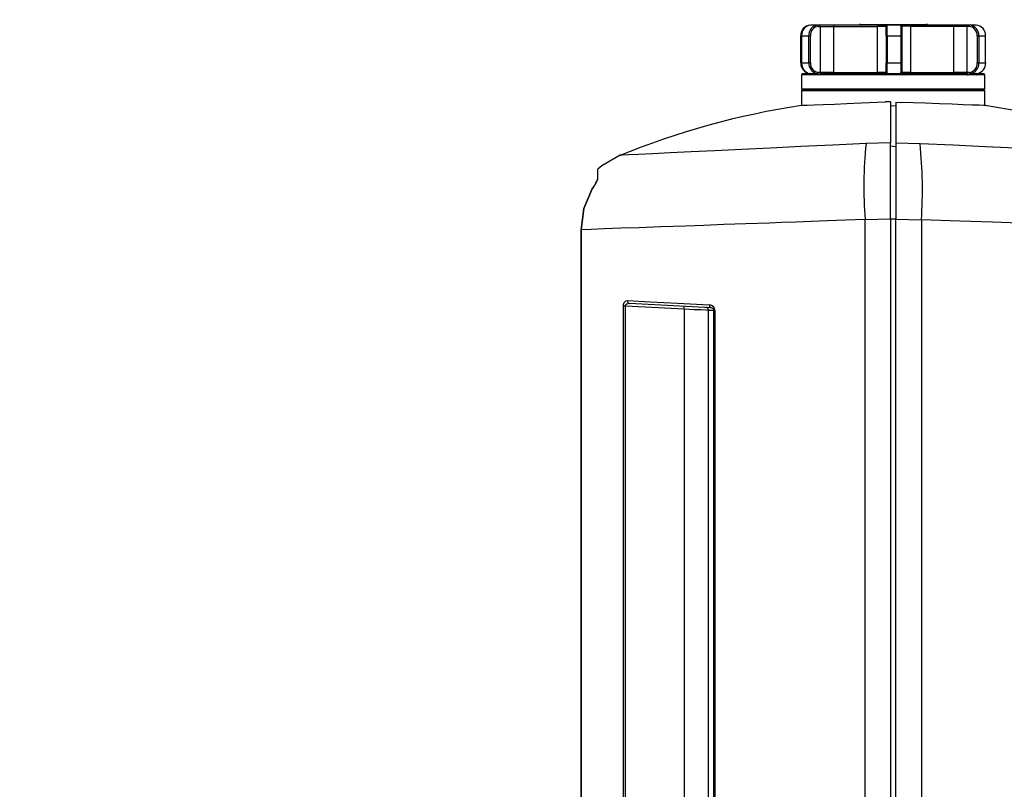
# Model space of a CAD drawing. Header units: inches. Extents: x 0.6 to 33.8, y 0 to 21.7.
# Tile 15 of 169: x 6.9 to 8.7, y 10.2 to 11.6. Entities that reach past the tile are written whole.
import ezdxf

# ---------------------------------------------------------------- set-up
doc = ezdxf.new("R2010")
doc.units = ezdxf.units.IN
doc.header["$MEASUREMENT"] = 0
doc.layers.add('FORMAT', color=7, linetype='Continuous')
doc.styles.add('SLDTEXTSTYLE3', font='TXT', dxfattribs={"width": 0.75})
doc.dimstyles.new('SLDDIMSTYLE0', dxfattribs={"dimtxt": 0.125, "dimasz": 0.13, "dimexe": 0, "dimexo": 0.0625, "dimgap": 0.03125, "dimtad": 0, "dimtih": 1, "dimtoh": 1, "dimdec": 1, "dimlfac": 4, "dimrnd": 1e-09, "dimzin": 12, "dimdsep": 46, "dimtxsty": 'SLDTEXTSTYLE3', "dimsah": 1, "dimcen": 0.09, "dimadec": 0, "dimazin": 3, "dimtfac": 1, "dimtdec": 1, "dimtofl": 0, "dimtmove": 0, "dimatfit": 3, "dimfxl": 0, "dimfrac": 2, "dimtolj": 1, "dimtzin": 12, "dimarcsym": 0})

# ---------------------------------------------------------------- blocks, each defined once
blk = doc.blocks.new('_D_3')
at = {"layer": 'FORMAT'}
for p, q in [((5.9903, 17.001), (3.3416, 17.001)), ((3.4666, 17.001), (3.4666, 10.7356)), ((3.2819, 10.7102), (3.2438, 10.7102)), ((3.2438, 10.7102), (3.2438, 10.5118)), ((3.6513, 10.7102), (3.6894, 10.7102)), ((3.6894, 10.7102), (3.6894, 10.5118)), ((3.2438, 10.5118), (3.2819, 10.5118)), ((3.6894, 10.5118), (3.6513, 10.5118)), ((3.4666, 4.0594), (3.4666, 10.3248)), ((13.003, 4.0594), (3.3416, 4.0594))]:
    blk.add_line(p, q, dxfattribs=at)
for points in [[(3.4666, 17.001), (3.4466, 16.871), (3.4866, 16.871)], [(3.4666, 4.0594), (3.4866, 4.1894), (3.4466, 4.1894)]]:
    blk.add_solid(points, dxfattribs=at)
at = {"layer": 'FORMAT', "char_height": 0.125, "attachment_point": 1, "style": 'SLDTEXTSTYLE3'}
for s, insert in [('1315', (3.2819, 10.6729)), ('51.8', (3.305, 10.4859))]:
    blk.add_mtext(s, dxfattribs=dict(at, insert=insert))

msp = doc.modelspace()

# ---------------------------------------------------------------- linework, layer by layer
at = {"color": 7, "linetype": 'Continuous'}
for p, q in [((8.3175, 11.5872), (8.3047, 11.5872)), ((8.3186, 11.5849), (8.3175, 11.5872)), ((8.3202, 11.5872), (8.3175, 11.5872)), ((8.3186, 11.5849), (8.3213, 11.5849)), ((8.3202, 11.5872), (8.3213, 11.5849)), ((8.3474, 11.5872), (8.3202, 11.5872)), ((8.3213, 11.5849), (8.3213, 11.5006)), ((8.3213, 11.5849), (8.3458, 11.5849)), ((8.3474, 11.5872), (8.3458, 11.5849)), ((8.3458, 11.5849), (8.4258, 11.5849)), ((8.3458, 11.5849), (8.3458, 11.5006)), ((8.4262, 11.5872), (8.3474, 11.5872)), ((8.3929, 11.5882), (8.3929, 11.5872)), ((8.3953, 11.5882), (8.3929, 11.5882)), ((8.3953, 11.5872), (8.3953, 11.5882)), ((8.3953, 11.5882), (8.5148, 11.5882)), ((8.4258, 11.5849), (8.4262, 11.5872)), ((8.4258, 11.5006), (8.4258, 11.5849)), ((8.4416, 11.5849), (8.4258, 11.5849)), ((8.4437, 11.5872), (8.4262, 11.5872)), ((8.4438, 11.5872), (8.4416, 11.5849)), ((8.4437, 11.5872), (8.4416, 11.5849)), ((8.4416, 11.5849), (8.4416, 11.5006)), ((8.4416, 11.5849), (8.4416, 11.5849)), ((8.4438, 11.5872), (8.4437, 11.5872)), ((8.4689, 11.5872), (8.4438, 11.5872)), ((8.4712, 11.5851), (8.4689, 11.5872)), ((8.4861, 11.5872), (8.4689, 11.5872)), ((8.4712, 11.5847), (8.469, 11.5868)), ((8.4711, 11.5848), (8.4711, 11.5851)), ((8.4866, 11.5851), (8.4712, 11.5851)), ((8.4861, 11.5872), (8.4866, 11.5851)), ((8.5639, 11.5872), (8.4861, 11.5872)), ((8.4866, 11.5851), (8.4866, 11.5006)), ((8.4866, 11.5851), (8.5657, 11.5851)), ((8.5148, 11.5882), (8.5148, 11.5872)), ((8.5172, 11.5882), (8.5148, 11.5882)), ((8.5172, 11.5872), (8.5172, 11.5882)), ((8.5657, 11.5851), (8.5639, 11.5872)), ((8.5912, 11.5872), (8.5639, 11.5872)), ((8.5657, 11.5006), (8.5657, 11.5851)), ((8.5657, 11.5851), (8.5901, 11.5851)), ((8.5912, 11.5872), (8.5901, 11.5851)), ((8.5901, 11.5006), (8.5901, 11.5851)), ((8.5901, 11.5851), (8.5928, 11.5851)), ((8.5939, 11.5872), (8.5912, 11.5872)), ((8.5939, 11.5872), (8.5928, 11.5851)), ((8.6063, 11.5872), (8.5939, 11.5872)), ((8.286, 11.5675), (8.287, 11.5675)), ((8.286, 11.5183), (8.286, 11.5675)), ((8.287, 11.5183), (8.287, 11.5675)), ((8.2876, 11.5675), (8.3006, 11.5675)), ((8.2876, 11.5675), (8.2876, 11.5183)), ((8.3006, 11.5675), (8.3036, 11.5675)), ((8.3006, 11.5183), (8.3006, 11.5675)), ((8.3036, 11.5183), (8.3036, 11.5675)), ((8.4418, 11.5675), (8.4438, 11.5675)), ((8.4418, 11.5675), (8.4418, 11.5183)), ((8.4438, 11.5675), (8.4692, 11.5675)), ((8.4438, 11.5675), (8.4438, 11.5183)), ((8.4692, 11.5675), (8.4713, 11.5675)), ((8.4692, 11.5183), (8.4692, 11.5675)), ((8.4713, 11.5183), (8.4713, 11.5675)), ((8.6082, 11.5675), (8.6082, 11.5183)), ((8.6082, 11.5675), (8.611, 11.5675)), ((8.611, 11.5675), (8.6235, 11.5675)), ((8.611, 11.5675), (8.611, 11.5183)), ((8.6235, 11.5183), (8.6235, 11.5675)), ((8.287, 11.5183), (8.286, 11.5183)), ((8.2876, 11.5183), (8.3006, 11.5183)), ((8.3036, 11.5183), (8.3006, 11.5183)), ((8.4438, 11.5183), (8.4418, 11.5183)), ((8.4438, 11.5183), (8.4692, 11.5183)), ((8.4713, 11.5183), (8.4692, 11.5183)), ((8.611, 11.5183), (8.6082, 11.5183)), ((8.611, 11.5183), (8.6235, 11.5183)), ((8.2894, 11.4986), (8.2874, 11.4966)), ((8.2874, 11.4966), (8.2874, 11.471)), ((8.3026, 11.4966), (8.2874, 11.4966)), ((8.2894, 11.4986), (8.3011, 11.4986)), ((8.3011, 11.4986), (8.3037, 11.4986)), ((8.3034, 11.4967), (8.3026, 11.4966)), ((8.3031, 11.4987), (8.316, 11.4987)), ((8.3192, 11.4967), (8.3034, 11.4967)), ((8.316, 11.4987), (8.3172, 11.501)), ((8.3166, 11.4985), (8.3185, 11.5006)), ((8.3213, 11.5006), (8.3185, 11.5006)), ((8.3204, 11.4966), (8.3192, 11.4967)), ((8.4389, 11.4966), (8.3204, 11.4966)), ((8.3458, 11.5006), (8.3213, 11.5006)), ((8.3219, 11.4986), (8.3271, 11.4986)), ((8.3271, 11.4986), (8.4308, 11.4986)), ((8.3458, 11.5006), (8.4258, 11.5006)), ((8.4416, 11.5006), (8.4258, 11.5006)), ((8.4308, 11.4986), (8.4397, 11.4986)), ((8.4408, 11.4967), (8.4389, 11.4966)), ((8.4716, 11.4967), (8.4408, 11.4967)), ((8.4416, 11.5006), (8.4416, 11.5006)), ((8.4416, 11.5006), (8.4437, 11.4985)), ((8.4438, 11.4987), (8.4417, 11.501)), ((8.4438, 11.4987), (8.4689, 11.4987)), ((8.4689, 11.4987), (8.4712, 11.5008)), ((8.469, 11.4986), (8.4712, 11.5006)), ((8.4866, 11.5006), (8.4711, 11.5006)), ((8.4755, 11.4966), (8.4716, 11.4967)), ((8.4731, 11.4986), (8.4813, 11.4986)), ((8.5901, 11.4966), (8.4755, 11.4966)), ((8.4813, 11.4986), (8.5848, 11.4986)), ((8.4866, 11.5006), (8.5657, 11.5006)), ((8.5901, 11.5006), (8.5657, 11.5006)), ((8.5848, 11.4986), (8.5897, 11.4986)), ((8.5933, 11.5006), (8.5901, 11.5006)), ((8.5901, 11.4966), (8.5924, 11.4967)), ((8.6075, 11.4967), (8.5924, 11.4967)), ((8.5933, 11.5006), (8.595, 11.4986)), ((8.5955, 11.4987), (8.5942, 11.5008)), ((8.5955, 11.4987), (8.6079, 11.4987)), ((8.6075, 11.4986), (8.6096, 11.4986)), ((8.6075, 11.4967), (8.6083, 11.4966)), ((8.6221, 11.4966), (8.6083, 11.4966)), ((8.6096, 11.4986), (8.6201, 11.4986)), ((8.6221, 11.4966), (8.6201, 11.4986)), ((8.6221, 11.471), (8.6221, 11.4966)), ((8.2874, 11.471), (8.2894, 11.4691)), ((8.2874, 11.471), (8.6221, 11.471)), ((8.6201, 11.4691), (8.6221, 11.471)), ((8.2894, 11.4691), (8.2874, 11.4671)), ((8.2874, 11.4671), (8.2874, 11.4408)), ((8.6221, 11.4671), (8.2874, 11.4671)), ((8.6201, 11.4691), (8.2894, 11.4691)), ((8.2894, 11.4691), (8.6201, 11.4691)), ((8.6221, 11.4671), (8.6201, 11.4691)), ((8.6221, 11.4405), (8.6221, 11.4671)), ((8.4498, 11.4472), (8.4401, 11.4469)), ((8.4498, 11.4472), (8.4498, 11.3724)), ((8.4498, 11.4406), (8.4597, 11.4396)), ((8.4597, 11.4465), (8.4695, 11.4462)), ((8.4597, 11.4465), (8.4597, 11.3716)), ((8.4597, 11.4396), (8.4597, 11.3651)), ((8.4498, 11.3724), (8.4053, 11.371)), ((8.4498, 11.2334), (8.4498, 11.3724)), ((8.4597, 11.3651), (8.4498, 11.3659)), ((8.5037, 11.3704), (8.4597, 11.3716)), ((8.4597, 11.3716), (8.4597, 11.2326)), ((8.4597, 11.3651), (8.4597, 11.2334)), ((8.4033, 11.232), (8.4498, 11.2334)), ((8.4033, 9.0459), (8.4033, 11.232)), ((8.4498, 11.2334), (8.4498, 9.0459)), ((8.4498, 11.2334), (8.4597, 11.2334)), ((8.4597, 11.2334), (8.4597, 11.2326)), ((8.4597, 11.2326), (8.5062, 11.2314)), ((8.4597, 9.0459), (8.4597, 11.2326)), ((8.5062, 11.2314), (8.5062, 9.0459)), ((7.8846, 11.2134), (7.8846, 11.2133)), ((7.8846, 11.2133), (7.8846, 9.0993)), ((7.8848, 11.2133), (7.8846, 11.2133)), ((7.8848, 11.2133), (7.8848, 9.0993)), ((7.9731, 11.079), (8.1216, 11.0712)), ((7.9621, 9.18), (7.9621, 11.0744)), ((7.9621, 11.0744), (7.9658, 11.0744)), ((7.9658, 11.0744), (8.0728, 11.0688)), ((7.9658, 9.18), (7.9658, 11.0744)), ((8.0728, 11.0688), (8.0728, 9.2222)), ((8.1175, 11.0667), (8.1269, 11.0662)), ((8.1175, 9.1826), (8.1175, 11.0667)), ((8.1269, 11.0662), (8.1269, 9.1828)), ((8.1291, 11.0662), (8.1269, 11.0662)), ((8.1291, 11.0662), (8.1291, 9.1828))]:
    msp.add_line(p, q, dxfattribs=at)
at = {"color": 7, "linetype": 'Continuous', "flags": 128}
for points in [[(8.3011, 11.4986), (8.3019, 11.4977), (8.3026, 11.4966)], [(8.3034, 11.4967), (8.3041, 11.4973), (8.3042, 11.4977), (8.3041, 11.498), (8.3039, 11.4983), (8.3037, 11.4985)], [(8.3204, 11.4966), (8.3238, 11.4977), (8.3271, 11.4986)], [(8.4308, 11.4986), (8.4349, 11.4977), (8.4389, 11.4966)], [(8.4408, 11.4967), (8.4427, 11.4973), (8.4432, 11.4977), (8.4435, 11.498), (8.4436, 11.4983), (8.4437, 11.4985)], [(8.4755, 11.4966), (8.4773, 11.4976), (8.4813, 11.4986)], [(8.5933, 11.5006), (8.5919, 11.5001), (8.5914, 11.4998), (8.5908, 11.4993), (8.5904, 11.499), (8.5901, 11.4987), (8.5897, 11.4986)], [(8.6083, 11.4966), (8.6089, 11.4977), (8.6096, 11.4986)], [(8.2868, 11.4407), (8.2865, 11.4407), (8.2899, 11.4408), (8.2979, 11.4411), (8.3105, 11.4416), (8.3268, 11.4423), (8.3473, 11.4431), (8.3702, 11.4441), (8.3962, 11.4451), (8.4401, 11.4469)], [(8.6227, 11.4404), (8.623, 11.4404), (8.6196, 11.4405), (8.6117, 11.4408), (8.599, 11.4413), (8.5827, 11.4419), (8.5623, 11.4427), (8.5393, 11.4435), (8.5133, 11.4445), (8.4695, 11.4462)], [(8.4053, 11.371), (8.3447, 11.3681), (8.2862, 11.3653), (8.2305, 11.3626), (8.1776, 11.3601), (8.1291, 11.3577), (8.0856, 11.3556), (8.0472, 11.3538), (8.0153, 11.3522), (7.9898, 11.351), (7.9713, 11.3501), (7.9601, 11.3496), (7.9564, 11.3494), (7.9564, 11.3494)], [(8.9526, 11.3505), (8.9526, 11.3505), (8.9489, 11.3507), (8.9377, 11.3512), (8.9192, 11.352), (8.8938, 11.3532), (8.8618, 11.3546), (8.8235, 11.3563), (8.7799, 11.3582), (8.7314, 11.3604), (8.6786, 11.3627), (8.6228, 11.3652), (8.5642, 11.3677), (8.5037, 11.3704)], [(7.9564, 11.3494), (7.9228, 11.3304), (7.9154, 11.3239)], [(7.9151, 11.3241), (7.9151, 11.3241), (7.9151, 11.3223), (7.9149, 11.3163), (7.9146, 11.3049)], [(7.9118, 11.299), (7.9091, 11.2946), (7.9051, 11.288)], [(7.8848, 11.2134), (7.89, 11.2521), (7.9053, 11.288)], [(7.9053, 11.288), (7.89, 11.252), (7.8848, 11.2133)], [(7.9053, 11.288), (7.9051, 11.2881), (7.9051, 11.288)], [(8.4033, 11.232), (8.3679, 11.2307), (8.335, 11.2296), (8.3047, 11.2285), (8.2769, 11.2275), (8.2516, 11.2266), (8.2288, 11.2257), (8.1854, 11.2242), (8.1453, 11.2227), (8.1088, 11.2214), (8.0756, 11.2202), (8.0304, 11.2186), (7.991, 11.2172), (7.9573, 11.216), (7.9272, 11.2149), (7.903, 11.214), (7.8848, 11.2133)], [(9.0297, 11.214), (9.0128, 11.2146), (8.9896, 11.2154), (8.9601, 11.2164), (8.9356, 11.2172), (8.9077, 11.2181), (8.8763, 11.2191), (8.8415, 11.2203), (8.8195, 11.221), (8.7959, 11.2218), (8.7707, 11.2227), (8.7438, 11.2235), (8.7154, 11.2245), (8.6853, 11.2255), (8.6362, 11.2271), (8.5765, 11.2291), (8.5062, 11.2314)], [(7.9621, 11.0744), (7.9623, 11.0766), (7.9628, 11.0786), (7.9636, 11.0803), (7.9645, 11.0817), (7.9668, 11.0834), (7.9693, 11.0839)], [(7.9658, 11.0744), (7.9659, 11.0751), (7.966, 11.0757), (7.9667, 11.0769), (7.9686, 11.0783), (7.9731, 11.079)], [(7.9693, 11.0839), (8.0112, 11.0817), (8.0611, 11.0791), (8.119, 11.0761)], [(8.119, 11.0761), (8.1191, 11.0752), (8.1192, 11.0743), (8.1194, 11.0734), (8.1197, 11.0727), (8.1201, 11.0721), (8.1205, 11.0716), (8.121, 11.0713), (8.1216, 11.0712)], [(8.0728, 11.0688), (8.0912, 11.068), (8.1033, 11.0674), (8.1133, 11.0669), (8.1175, 11.0667)], [(8.1216, 11.0712), (8.1248, 11.0701), (8.1262, 11.0687), (8.1267, 11.0675), (8.1268, 11.0669), (8.1269, 11.0662)]]:
    msp.add_lwpolyline(points, dxfattribs=at)
at = {"color": 7, "linetype": 'Continuous'}
for centre, radius, start, end in [((8.3044, 11.5688), 0.0184, 93.5459, 183.9788), ((8.3062, 11.5686), 0.0187, 94.8483, 183.3103), ((8.3189, 11.569), 0.0183, 94.1543, 184.5377), ((8.3197, 11.5688), 0.0162, 93.8619, 184.5302), ((7.9326, 11.5712), 0.5093, 359.5875, 1.5443), ((5.0752, 11.571), 3.3686, 359.9407, 0.2756), ((8.2207, 11.5731), 0.2486, 358.7154, 3.2533), ((7.9963, 11.5722), 0.4751, 359.4295, 1.4999), ((8.5914, 11.5684), 0.0167, 356.9835, 85.2659), ((8.5924, 11.5686), 0.0187, 356.7488, 85.237), ((8.6051, 11.5688), 0.0184, 356.0212, 86.4541), ((8.3051, 11.5175), 0.0191, 177.5392, 259.7924), ((8.3061, 11.517), 0.0186, 176.0136, 260.6944), ((8.3196, 11.5174), 0.019, 177.213, 258.9757), ((8.3204, 11.5175), 0.0169, 177.4324, 259.0481), ((8.0041, 11.5136), 0.4377, 358.3498, 0.617), ((5.3024, 11.5141), 3.1414, 359.7186, 0.0761), ((8.0723, 11.5147), 0.397, 357.69, 0.52), ((7.8336, 11.5153), 0.6378, 358.6981, 0.2688), ((8.5916, 11.5172), 0.0166, 278.9674, 3.9214), ((8.5925, 11.517), 0.0186, 279.2422, 3.9033), ((8.6045, 11.5175), 0.0191, 280.2076, 2.4608), ((8.303, 11.4973), 0.0014, 59.6098, 83.5306), ((8.3158, 11.497), 0.00169, 62.3653, 84.1824), ((8.2335, 11.3725), 0.151, 55.3936, 56.5994), ((8.3169, 11.4977), 0.00331, 60.9296, 83.7756), ((8.314, 11.4889), 0.0126, 50.961, 68.9813), ((8.323, 11.5002), 0.00176, 168.0132, 245.8941), ((8.3441, 11.5004), 0.00177, 279.8785, 7.273), ((8.423, 11.5001), 0.00284, 328.1956, 9.6), ((8.4396, 11.5006), 0.00197, 270.0014, 0.0014), ((8.4396, 11.5006), 0.00201, 270.5172, 358.6903), ((8.4476, 11.5006), 0.00599, 176.0366, 179.844), ((8.4441, 11.4985), 0.000364, 144.7726, 175.8796), ((8.4686, 11.4985), 0.000367, 8.2268, 26.6889), ((8.4716, 11.4995), 0.00281, 200.058, 268.8245), ((8.4759, 11.5005), 0.00468, 176.0539, 178.9175), ((8.4731, 11.5005), 0.00192, 178.4746, 270.6407), ((8.4892, 11.5001), 0.00264, 169.7755, 214.5485), ((8.5674, 11.5004), 0.00178, 173.0669, 260.7515), ((8.582, 11.4828), 0.016, 59.5043, 79.8979), ((8.5884, 11.5002), 0.00177, 295.4604, 12.1965), ((8.6061, 11.4803), 0.0213, 121.1953, 129.7572), ((8.5946, 11.4976), 0.00319, 96.0126, 112.8787), ((8.5957, 11.497), 0.00168, 95.708, 111.8258), ((8.6077, 11.4977), 0.00095, 116.6424, 257.258), ((8.608, 11.4973), 0.00145, 96.4726, 119.9159), ((8.5064, 9.9975), 1.4595, 98.6502, 112.2223), ((8.4041, 9.9858), 1.4709, 68.021, 81.4529), ((9.1914, 11.2903), 0.7903, 174.1438, 184.2323), ((7.7178, 11.2867), 0.7904, 355.9873, 6.0783), ((7.8438, 11.333), 0.0762, 323.816, 338.3954), ((7.9032, 11.3056), 0.0108, 324.6534, 341.9151), ((7.918, 11.3019), 0.00458, 137.8588, 178.4406), ((7.918, 11.3019), 0.00458, 137.8693, 174.8311), ((7.9738, 11.0834), 0.0045, 174.0901, 261.1608), ((8.1189, 11.0659), 0.0102, 1.7719, 89.2271), ((8.0585, 11.0708), 0.0144, 352.1808, 11.8131), ((8.1126, 11.0667), 0.00491, 359.8719, 86.8979)]:
    msp.add_arc(centre, radius, start, end, dxfattribs=at)

# ---------------------------------------------------------------- dimensions: what is measured, and where the dimension line sits
at = {"layer": 'FORMAT'}
dim = msp.add_linear_dim(base=(3.4666, 4.0594), p1=(6.0403, 17.001), p2=(13.053, 4.0594), angle=90, dimstyle='SLDDIMSTYLE0', dxfattribs=at)
dim.commit()
dim.dimension.update_dxf_attribs({"geometry": '_D_3', "text_midpoint": (3.4666, 10.5302), "dimtype": 160})

doc.saveas('drawing.dxf')
